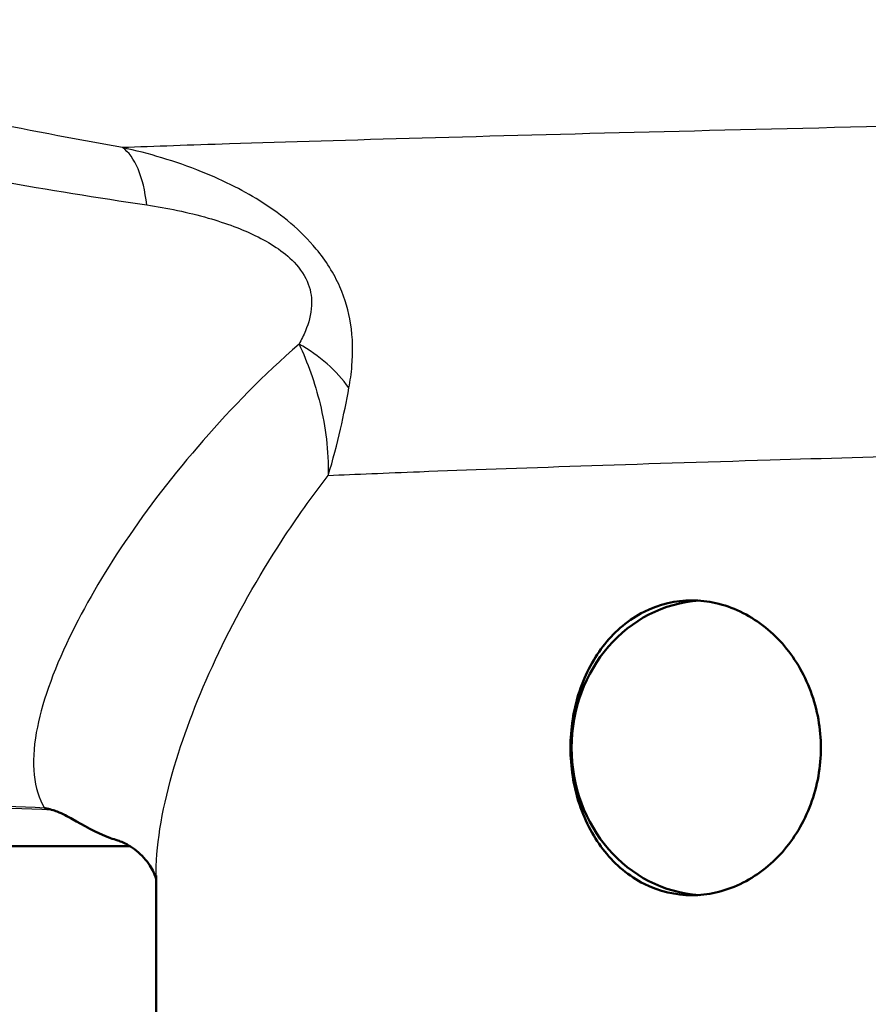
# Model space of a CAD drawing. Header units: millimetres. Extents: x 100 to 2000, y 93 to 2870.
# Tile 14 of 39: x 625 to 643, y 1503 to 1523. Entities that reach past the tile are written whole.
import ezdxf

# ---------------------------------------------------------------- set-up
doc = ezdxf.new("R2010")
doc.units = ezdxf.units.MM
doc.header["$LTSCALE"] = 10
doc.layers.add('Visible Edges(ISO)', color=7, linetype='Continuous', lineweight=50)
doc.layers.add('Visible Tangent Edges(ISO)', color=7, linetype='Continuous', lineweight=25)

msp = doc.modelspace()

# ---------------------------------------------------------------- linework, layer by layer
at = {"layer": 'Visible Edges(ISO)'}
for p, q in [((584.844, 1506.495), (627.727, 1506.495)), ((628.26, 1502.795), (628.26, 1505.898))]:
    msp.add_line(p, q, dxfattribs=at)
msp.add_ellipse((639.468, 1508.495), major_axis=(0, 3), ratio=0.917216, start_param=0.057422, end_param=3.084171, dxfattribs=at)
for points, knots in [([(636.694, 1508.495), (636.694, 1508.872), (636.754, 1509.273), (636.997, 1510.008), (637.18, 1510.343), (637.608, 1510.876), (637.885, 1511.109), (638.5, 1511.419), (638.84, 1511.495), (639.481, 1511.495), (639.826, 1511.421), (640.47, 1511.115), (640.769, 1510.883), (641.241, 1510.349), (641.447, 1510.012), (641.722, 1509.273), (641.79, 1508.872), (641.79, 1508.119), (641.722, 1507.717), (641.447, 1506.978), (641.241, 1506.641), (640.769, 1506.107), (640.47, 1505.876), (639.826, 1505.57), (639.481, 1505.495), (638.84, 1505.495), (638.5, 1505.572), (637.885, 1505.882), (637.608, 1506.115), (637.18, 1506.648), (636.997, 1506.982), (636.754, 1507.717), (636.694, 1508.118), (636.694, 1508.495)], [0, 0, 0, 0, 0.113171, 0.113171, 0.226341, 0.226341, 0.342149, 0.342149, 0.457957, 0.457957, 0.57184, 0.57184, 0.685722, 0.685722, 0.798681, 0.798681, 0.911639, 0.911639, 1.024598, 1.024598, 1.137556, 1.137556, 1.251439, 1.251439, 1.365322, 1.365322, 1.481129, 1.481129, 1.596937, 1.596937, 1.710108, 1.710108, 1.823279, 1.823279, 1.823279, 1.823279]), ([(625.992, 1507.27), (625.995, 1507.27), (625.998, 1507.269), (626.045, 1507.258), (626.089, 1507.247), (626.134, 1507.236)], [-0.01665447, -0.01665447, -0.01665447, -0.01665447, -0.01565664, -0.01565664, 0, 0, 0, 0]), ([(627.482, 1506.609), (627.431, 1506.625), (627.381, 1506.641), (627.023, 1506.772), (626.777, 1506.922), (626.462, 1507.097), (626.354, 1507.156), (626.211, 1507.212), (626.173, 1507.225), (626.134, 1507.236)], [0.3938073, 0.3938073, 0.3938073, 0.3938073, 0.4128769, 0.4128769, 0.5292655, 0.5292655, 0.5813764, 0.5813764, 0.5973003, 0.5973003, 0.5973003, 0.5973003]), ([(628.26, 1505.827), (628.254, 1505.848), (628.243, 1505.885), (628.189, 1506.01), (628.13, 1506.115), (627.958, 1506.321), (627.847, 1506.419), (627.635, 1506.554), (627.539, 1506.592), (627.482, 1506.609)], [-1.4461719, -1.4461719, -1.4461719, -1.4461719, -1.329299, -1.329299, -1.151141, -1.151141, -0.9729831, -0.9729831, -0.7948251, -0.7948251, -0.7948251, -0.7948251])]:
    msp.add_open_spline(points, degree=3, knots=knots, dxfattribs=at)
at = {"layer": 'Visible Tangent Edges(ISO)'}
for centre, major_axis, ratio, start_param, end_param in [((626.949, 1518.328), (0.43, 2.463), 0.430267, 5.301511, 6.090915), ((630.187, 1515.192), (2.259, -1.07), 0.720807, 0.908378, 1.475661)]:
    msp.add_ellipse(centre, major_axis=major_axis, ratio=ratio, start_param=start_param, end_param=end_param, dxfattribs=at)
for points, knots in [([(625.992, 1507.27), (624.951, 1507.31), (623.906, 1507.356), (621.561, 1507.488), (620.258, 1507.578), (617.954, 1507.814), (616.951, 1507.942), (614.997, 1508.298), (614.048, 1508.529), (612.642, 1509.029), (612.135, 1509.251), (611.671, 1509.502), (611.198, 1509.758), (610.768, 1510.045), (609.753, 1510.856), (609.228, 1511.422), (608.403, 1512.536), (608.08, 1513.066), (607.323, 1514.523), (606.942, 1515.493), (606.351, 1517.39), (606.125, 1518.302), (605.649, 1520.711), (605.457, 1522.248), (605.305, 1524.51), (605.276, 1525.214), (605.263, 1525.92)], [0.435084, 0.435084, 0.435084, 0.435084, 0.762546, 0.762546, 1.165826, 1.165826, 1.476524, 1.476524, 1.786004, 1.786004, 1.979428, 1.979428, 1.979428, 2.176511, 2.176511, 2.491843, 2.491843, 2.746086, 2.746086, 3.154446, 3.154446, 3.502319, 3.502319, 4.046052, 4.046052, 4.289669, 4.289669, 4.289669, 4.289669]), ([(604.718, 1525.647), (604.749, 1525.026), (604.794, 1524.406), (605, 1522.231), (605.236, 1520.694), (605.782, 1518.284), (606.034, 1517.372), (606.682, 1515.473), (607.093, 1514.501), (607.895, 1513.042), (608.236, 1512.511), (609.097, 1511.395), (609.64, 1510.829), (610.683, 1510.016), (611.123, 1509.729), (611.605, 1509.473), (612.078, 1509.221), (612.593, 1508.999), (614.017, 1508.498), (614.976, 1508.268), (616.945, 1507.911), (617.954, 1507.783), (620.269, 1507.548), (621.577, 1507.457), (623.967, 1507.324), (625.053, 1507.276), (626.134, 1507.236)], [-4.261067, -4.261067, -4.261067, -4.261067, -4.046052, -4.046052, -3.502319, -3.502319, -3.154446, -3.154446, -2.746086, -2.746086, -2.491843, -2.491843, -2.176511, -2.176511, -1.979428, -1.979428, -1.979428, -1.786004, -1.786004, -1.476524, -1.476524, -1.165826, -1.165826, -0.762546, -0.762546, -0.423362, -0.423362, -0.423362, -0.423362]), ([(627.573, 1520.71), (625.575, 1521.064), (623.574, 1521.482), (619.597, 1522.388), (617.621, 1522.877), (615.667, 1523.386), (613.973, 1523.827), (612.296, 1524.283), (610.639, 1524.748)], [-2.737166, -2.737166, -2.737166, -2.737166, -2.052875, -2.052875, -1.368583, -1.368583, -1.368583, -0.775478, -0.775478, -0.775478, -0.775478]), ([(611.234, 1522.926), (612.872, 1522.543), (614.532, 1522.165), (616.21, 1521.798), (618.146, 1521.373), (620.107, 1520.962), (624.065, 1520.196), (626.063, 1519.842), (628.069, 1519.543)], [0.775478, 0.775478, 0.775478, 0.775478, 1.368583, 1.368583, 1.368583, 2.052875, 2.052875, 2.737166, 2.737166, 2.737166, 2.737166]), ([(648.784, 1521.265), (645.113, 1521.188), (641.531, 1521.106), (635.018, 1520.942), (632.099, 1520.86), (628.961, 1520.759), (628.231, 1520.734), (627.573, 1520.71)], [-19.298207, -19.298207, -19.298207, -19.298207, -18.108727, -18.108727, -16.901662, -16.901662, -16.492183, -16.492183, -16.492183, -16.492183]), ([(632.185, 1515.818), (632.212, 1515.962), (632.233, 1516.112), (632.269, 1516.539), (632.268, 1516.826), (632.18, 1517.371), (632.11, 1517.625), (631.882, 1518.143), (631.715, 1518.411), (631.362, 1518.838), (631.184, 1519.013), (630.638, 1519.476), (630.248, 1519.716), (629.639, 1520.027), (629.413, 1520.128), (628.649, 1520.435), (628.108, 1520.592), (627.573, 1520.71)], [0, 0, 0, 0, 0.0447405, 0.0447405, 0.122364, 0.122364, 0.1816578, 0.1816578, 0.2435005, 0.2435005, 0.2938805, 0.2938805, 0.3954283, 0.3954283, 0.4548341, 0.4548341, 0.5964953, 0.5964953, 0.5964953, 0.5964953]), ([(628.069, 1519.543), (628.484, 1519.481), (628.906, 1519.396), (629.498, 1519.226), (629.672, 1519.169), (630.14, 1518.994), (630.437, 1518.858), (630.834, 1518.592), (630.961, 1518.491), (631.199, 1518.243), (631.301, 1518.087), (631.413, 1517.783), (631.431, 1517.633), (631.415, 1517.311), (631.367, 1517.14), (631.262, 1516.887), (631.218, 1516.798), (631.17, 1516.712)], [-0.5964953, -0.5964953, -0.5964953, -0.5964953, -0.4548341, -0.4548341, -0.3954283, -0.3954283, -0.2938805, -0.2938805, -0.2435005, -0.2435005, -0.1816578, -0.1816578, -0.122364, -0.122364, -0.0447405, -0.0447405, 0, 0, 0, 0]), ([(631.17, 1516.712), (630.447, 1516.078), (629.8, 1515.416), (628.014, 1513.369), (627.093, 1511.977), (626.157, 1510.036), (625.924, 1509.379), (625.71, 1508.174), (625.757, 1507.647), (625.992, 1507.27)], [-3.543462, -3.543462, -3.543462, -3.543462, -3.121228, -3.121228, -2.241559, -2.241559, -1.735427, -1.735427, -1.176109, -1.176109, -1.176109, -1.176109]), ([(631.17, 1516.712), (631.341, 1516.342), (631.491, 1515.93), (631.709, 1515.027), (631.771, 1514.534), (631.763, 1514.039)], [0, 0, 0, 0, 0.0829902, 0.0829902, 0.1713568, 0.1713568, 0.1713568, 0.1713568]), ([(631.763, 1514.039), (631.861, 1514.358), (631.943, 1514.674), (632.079, 1515.271), (632.135, 1515.551), (632.185, 1515.818)], [-0.1713568, -0.1713568, -0.1713568, -0.1713568, -0.0829902, -0.0829902, 0, 0, 0, 0]), ([(631.763, 1514.039), (632.323, 1514.063), (632.945, 1514.089), (635.586, 1514.19), (638.024, 1514.273), (641.85, 1514.388), (642.989, 1514.421), (644.161, 1514.454)], [16.484553, 16.484553, 16.484553, 16.484553, 16.901662, 16.901662, 18.108727, 18.108727, 18.591115, 18.591115, 18.591115, 18.591115]), ([(628.26, 1505.898), (628.26, 1505.96), (628.261, 1506.022), (628.287, 1506.729), (628.43, 1507.466), (629.101, 1509.639), (629.829, 1511.192), (631.116, 1513.166), (631.427, 1513.606), (631.763, 1514.039)], [1.685615, 1.685615, 1.685615, 1.685615, 1.735427, 1.735427, 2.241559, 2.241559, 3.121228, 3.121228, 3.375016, 3.375016, 3.375016, 3.375016])]:
    msp.add_open_spline(points, degree=3, knots=knots, dxfattribs=at)

doc.saveas('drawing.dxf')
